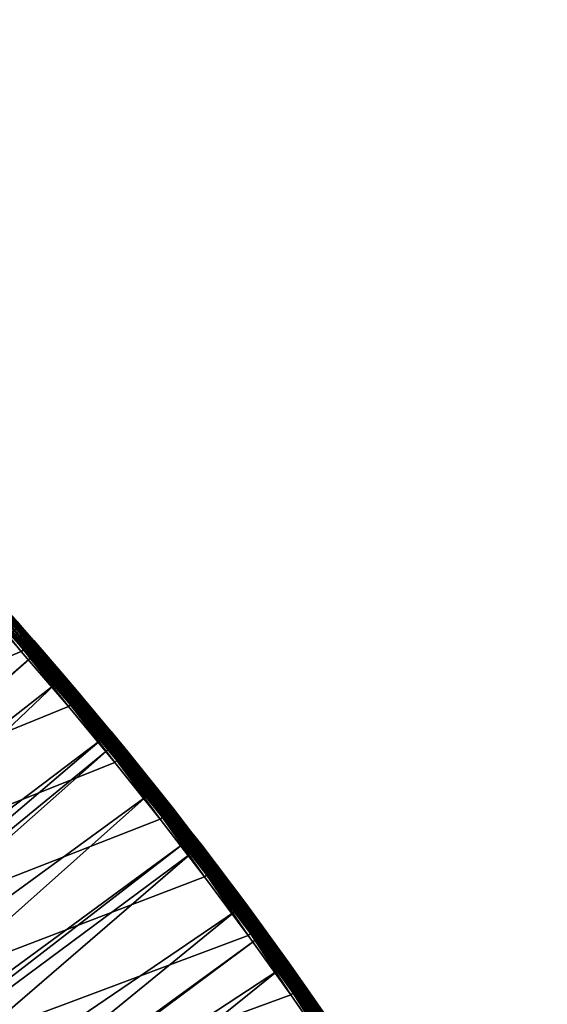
# Model space of a CAD drawing. Header units: inches. Extents: x 56 to 1256, y -185 to 1061.
# Tile 255 of 256: x 1113 to 1175, y 833 to 949. Entities that reach past the tile are written whole.
import ezdxf

# ---------------------------------------------------------------- set-up
doc = ezdxf.new("R2010")
doc.units = ezdxf.units.IN
doc.header["$MEASUREMENT"] = 0
doc.layers.get('0').update_dxf_attribs({"true_color": 0x9a9ae5})

msp = doc.modelspace()

# ---------------------------------------------------------------- meshes
at = {"color": 146, "true_color": 0x086e86}
mesh = msp.add_polyface(dxfattribs=at)
corners = [(938.9, 1002.31, 985.2), (930.86, 1005.86, 985.2), (57.55, 435.89, 985.2), (922.75, 1009.29, 985.2), (914.55, 1012.61, 985.2), (1152.8, 432.16, 955.2), (158.28, 436.04, 955.2), (158.36, 448, 955.2), (851.34, 928.46, 955.2), (843.7, 930.95, 955.2), (158.57, 459.24, 955.2), (158.91, 470.34, 955.2), (858.9, 925.88, 955.2), (866.35, 923.2, 955.2), (873.71, 920.42, 955.2), (159.39, 481.32, 955.2), (159.99, 492.16, 955.2), (160.73, 502.87, 955.2), (880.97, 917.55, 955.2), (888.12, 914.58, 955.2), (161.6, 513.46, 955.2), (162.6, 523.92, 955.2), (163.73, 534.25, 955.2), (164.98, 544.45, 955.2), (166.37, 554.53, 955.2), (167.88, 564.48, 955.2), (173.11, 593.19, 955.2), (174.98, 601.98, 955.2), (176.96, 610.65, 955.2), (169.53, 574.31, 955.2), (171.3, 584.02, 955.2), (179.04, 619.19, 955.2), (181.22, 627.62, 955.2), (183.52, 635.93, 955.2), (185.91, 644.13, 955.2), (188.41, 652.21, 955.2), (191.01, 660.17, 955.2), (193.71, 668.02, 955.2), (196.51, 675.76, 955.2), (199.41, 683.39, 955.2), (202.42, 690.91, 955.2), (205.53, 698.32, 955.2), (208.74, 705.62, 955.2), (212.06, 712.82, 955.2), (215.48, 719.92, 955.2), (219, 726.92, 955.2), (222.63, 733.82, 955.2), (226.36, 740.62, 955.2), (226.8, 741.39, 955.2)]
mesh.append_faces([[corners[k] for k in face] for face in [(0, 1, 2), (2, 1, 3), (2, 3, 4), (5, 6, 7), (8, 7, 9), (9, 10, 11), (8, 12, 7), (7, 12, 13), (7, 13, 14), (11, 15, 9), (9, 15, 16), (9, 16, 17), (14, 18, 7), (7, 18, 19), (17, 20, 9), (9, 20, 21), (9, 21, 22), (22, 23, 9), (9, 23, 24), (9, 24, 25), (26, 27, 9), (9, 27, 28), (25, 29, 9), (9, 29, 30), (9, 30, 26), (28, 31, 9), (9, 31, 32), (9, 32, 33), (33, 34, 9), (9, 34, 35), (9, 35, 36), (36, 37, 9), (9, 37, 38), (9, 38, 39), (39, 40, 9), (9, 40, 41), (9, 41, 42), (42, 43, 9), (9, 43, 44), (9, 44, 45), (45, 46, 9), (9, 46, 47), (9, 47, 48)]], dxfattribs={"color": 146})
mesh = msp.add_polyface(dxfattribs=at)
corners = [(1134.48, 848.21, 985.2), (1129.23, 855.01, 985.2), (57.55, 435.89, 985.2), (1123.87, 861.72, 985.2), (1118.4, 868.31, 985.2), (1007.51, 965.24, 985.2), (1000.22, 969.82, 985.2), (992.85, 974.28, 985.2), (985.39, 978.63, 985.2), (1112.82, 874.81, 985.2), (1107.13, 881.2, 985.2), (1101.33, 887.49, 985.2), (1064.14, 923.12, 985.2), (1057.53, 928.71, 985.2), (1050.81, 934.19, 985.2), (1049.44, 935.28, 985.2), (1028.87, 950.8, 985.2), (1021.84, 955.73, 985.2), (1014.72, 960.54, 985.2), (1042.67, 940.57, 985.2), (1035.81, 945.74, 985.2), (1095.41, 893.68, 985.2), (1089.39, 899.77, 985.2), (1083.25, 905.76, 985.2), (1076.99, 911.65, 985.2), (1070.62, 917.43, 985.2), (158.36, 448, 955.2), (888.12, 914.58, 955.2), (895.18, 911.51, 955.2), (902.14, 908.35, 955.2), (909.01, 905.09, 955.2), (915.78, 901.74, 955.2), (922.45, 898.29, 955.2), (929.03, 894.75, 955.2), (935.52, 891.1, 955.2), (941.92, 887.36, 955.2), (948.23, 883.53, 955.2), (954.45, 879.59, 955.2), (960.59, 875.56, 955.2), (961.35, 875.05, 955.2), (967.1, 871.1, 955.2), (972.74, 867.08, 955.2), (978.29, 862.98, 955.2), (983.75, 858.8, 955.2), (989.11, 854.54, 955.2), (994.38, 850.21, 955.2), (999.56, 845.79, 955.2)]
mesh.append_faces([[corners[k] for k in face] for face in [(0, 1, 2), (2, 1, 3), (2, 3, 4), (5, 6, 2), (2, 6, 7), (2, 7, 8), (4, 9, 2), (2, 9, 10), (2, 10, 11), (12, 13, 2), (2, 13, 14), (2, 14, 15), (16, 17, 2), (2, 17, 18), (2, 18, 5), (15, 19, 2), (2, 19, 20), (2, 20, 16), (11, 21, 2), (2, 21, 22), (2, 22, 23), (23, 24, 2), (2, 24, 25), (2, 25, 12), (26, 27, 28), (28, 29, 26), (26, 29, 30), (26, 30, 31), (31, 32, 26), (26, 32, 33), (26, 33, 34), (34, 35, 26), (26, 35, 36), (26, 36, 37), (37, 38, 26), (26, 38, 39), (26, 39, 40), (40, 41, 26), (26, 41, 42), (26, 42, 43), (43, 44, 26), (26, 44, 45), (26, 45, 46)]], dxfattribs={"color": 146})
mesh = msp.add_polyface(dxfattribs=at)
corners = [(1114.32, 876.13, 983.2), (1112.96, 877.66, 980.73), (1112.96, 877.66, 983.2), (1112.34, 878.38, 980.73), (1108.61, 882.55, 983.2), (1106.63, 884.72, 980.73), (1094.87, 894.97, 978.8), (1040.97, 842.27, 958.61), (1093.81, 896.06, 978.8), (1106.61, 884.71, 980.41), (1112.32, 878.36, 980.41), (1114.05, 874.16, 978.8), (1111.23, 877.4, 978.8), (1111.46, 877.6, 978.91), (1105.53, 883.72, 978.8), (1105.76, 883.93, 978.91), (1111.68, 877.79, 979.07), (1105.97, 884.12, 979.07), (1111.87, 877.96, 979.27), (1106.16, 884.3, 979.27), (1112.03, 878.1, 979.52), (1106.32, 884.44, 979.52), (1112.17, 878.22, 979.79), (1106.45, 884.56, 979.79), (1112.26, 878.31, 980.09), (1106.55, 884.65, 980.09), (1117.93, 871.91, 980.41), (1114.3, 876.11, 983.55), (1108.59, 882.53, 983.55), (1114.23, 876.05, 983.88), (1108.52, 882.46, 983.88), (1114.12, 875.95, 984.2), (1108.41, 882.37, 984.2), (1113.97, 875.82, 984.48), (1108.26, 882.23, 984.48), (1113.79, 875.66, 984.73), (1108.08, 882.07, 984.73), (1113.57, 875.47, 984.93), (1107.87, 881.87, 984.93), (1113.33, 875.26, 985.08), (1107.64, 881.66, 985.08), (1113.08, 875.04, 985.17), (1107.39, 881.44, 985.17), (1112.82, 874.81, 985.2), (1107.13, 881.2, 985.2)]
mesh.append_faces([[corners[k] for k in face] for face in [(0, 1, 2), (2, 1, 3), (2, 3, 4), (4, 3, 5), (6, 7, 8), (9, 3, 10), (10, 3, 1), (11, 12, 13), (13, 12, 14), (13, 14, 15), (9, 5, 3), (16, 13, 15), (16, 15, 17), (18, 16, 17), (18, 17, 19), (20, 18, 19), (20, 19, 21), (22, 20, 21), (22, 21, 23), (24, 22, 23), (24, 23, 25), (26, 24, 10), (10, 24, 25), (10, 25, 9), (27, 0, 2), (27, 2, 28), (2, 4, 28), (29, 27, 28), (29, 28, 30), (31, 29, 30), (31, 30, 32), (33, 31, 32), (33, 32, 34), (35, 33, 34), (35, 34, 36), (37, 35, 36), (37, 36, 38), (39, 37, 38), (39, 38, 40), (41, 39, 40), (41, 40, 42), (43, 41, 42), (43, 42, 44)]], dxfattribs={"color": 146})
mesh = msp.add_polyface(dxfattribs=at)
corners = [(1119.93, 869.6, 983.2), (1117.96, 871.93, 980.73), (1114.32, 876.13, 983.2), (1112.96, 877.66, 980.73), (1132.08, 852.19, 978.8), (1071.31, 807.57, 958.61), (1127.7, 857.78, 978.8), (1066.77, 813.29, 958.61), (1123.21, 863.32, 978.8), (1064.92, 815.53, 958.61), (1122.32, 864.43, 978.8), (1062.14, 818.91, 958.61), (1116.83, 870.96, 978.8), (1057.43, 824.44, 958.61), (1114.05, 874.16, 978.8), (1057.19, 824.71, 958.61), (1111.23, 877.4, 978.8), (1052.63, 829.87, 958.61), (1105.53, 883.72, 978.8), (1049.2, 833.61, 958.61), (1104.61, 884.71, 978.8), (1047.74, 835.21, 958.61), (1099.73, 889.94, 978.8), (1042.76, 840.45, 958.61), (1094.87, 894.97, 978.8), (1117.06, 871.16, 978.91), (1111.46, 877.6, 978.91), (1112.32, 878.36, 980.41), (1117.93, 871.91, 980.41), (1117.28, 871.35, 979.07), (1111.68, 877.79, 979.07), (1117.47, 871.52, 979.27), (1111.87, 877.96, 979.27), (1117.64, 871.66, 979.52), (1112.03, 878.1, 979.52), (1117.78, 871.77, 979.79), (1112.17, 878.22, 979.79), (1117.87, 871.86, 980.09), (1112.26, 878.31, 980.09), (1119.9, 869.59, 983.55), (1114.3, 876.11, 983.55), (1119.83, 869.53, 983.88), (1114.23, 876.05, 983.88), (1119.72, 869.43, 984.2), (1114.12, 875.95, 984.2), (1119.57, 869.3, 984.48), (1113.97, 875.82, 984.48), (1119.38, 869.14, 984.73), (1113.79, 875.66, 984.73), (1119.16, 868.96, 984.93), (1113.57, 875.47, 984.93), (1118.92, 868.76, 985.08), (1113.33, 875.26, 985.08), (1118.66, 868.54, 985.17), (1113.08, 875.04, 985.17), (1118.4, 868.31, 985.2), (1112.82, 874.81, 985.2)]
mesh.append_faces([[corners[k] for k in face] for face in [(0, 1, 2), (2, 1, 3), (4, 5, 6), (6, 7, 8), (8, 9, 10), (10, 11, 12), (12, 11, 13), (12, 13, 14), (14, 13, 15), (14, 15, 16), (16, 17, 18), (18, 19, 20), (20, 21, 22), (22, 23, 24), (25, 12, 14), (25, 14, 26), (27, 3, 28), (28, 3, 1), (29, 25, 26), (29, 26, 30), (31, 29, 30), (31, 30, 32), (33, 31, 32), (33, 32, 34), (35, 33, 34), (35, 34, 36), (37, 35, 36), (37, 36, 38), (28, 37, 38), (39, 2, 40), (41, 40, 42), (43, 42, 44), (45, 44, 46), (47, 45, 46), (47, 46, 48), (49, 47, 48), (49, 48, 50), (51, 49, 50), (51, 50, 52), (53, 51, 52), (53, 52, 54), (55, 53, 54), (55, 54, 56)]], dxfattribs={"color": 146})
mesh = msp.add_polyface(dxfattribs=at)
corners = [(1125.42, 862.98, 983.2), (1123.46, 865.37, 980.73), (1123.07, 865.82, 983.2), (1123.08, 865.82, 980.73), (1119.93, 869.6, 983.2), (1117.96, 871.93, 980.73), (1123.21, 863.32, 978.8), (1122.32, 864.43, 978.8), (1122.55, 864.62, 978.91), (1116.83, 870.96, 978.8), (1117.06, 871.16, 978.91), (1117.93, 871.91, 980.41), (1123.44, 865.35, 980.41), (1122.78, 864.8, 979.07), (1117.28, 871.35, 979.07), (1122.97, 864.97, 979.27), (1117.47, 871.52, 979.27), (1123.14, 865.11, 979.52), (1117.64, 871.66, 979.52), (1123.28, 865.22, 979.79), (1117.78, 871.77, 979.79), (1123.38, 865.3, 980.09), (1117.87, 871.86, 980.09), (1125.4, 862.96, 983.55), (1119.9, 869.59, 983.55), (1114.32, 876.13, 983.2), (1125.33, 862.9, 983.88), (1119.83, 869.53, 983.88), (1114.3, 876.11, 983.55), (1125.21, 862.81, 984.2), (1119.72, 869.43, 984.2), (1114.23, 876.05, 983.88), (1125.06, 862.68, 984.48), (1119.57, 869.3, 984.48), (1114.12, 875.95, 984.2), (1124.87, 862.53, 984.73), (1119.38, 869.14, 984.73), (1124.64, 862.35, 984.93), (1119.16, 868.96, 984.93), (1124.4, 862.15, 985.08), (1118.92, 868.76, 985.08), (1124.14, 861.94, 985.17), (1118.66, 868.54, 985.17), (1123.87, 861.72, 985.2), (1118.4, 868.31, 985.2)]
mesh.append_faces([[corners[k] for k in face] for face in [(0, 1, 2), (2, 1, 3), (2, 3, 4), (4, 3, 5), (6, 7, 8), (8, 7, 9), (8, 9, 10), (11, 5, 12), (12, 5, 3), (12, 3, 1), (13, 8, 10), (13, 10, 14), (15, 13, 14), (15, 14, 16), (17, 15, 16), (17, 16, 18), (19, 17, 18), (19, 18, 20), (21, 19, 20), (21, 20, 22), (12, 21, 22), (12, 22, 11), (23, 2, 24), (2, 4, 24), (24, 4, 25), (26, 23, 24), (26, 24, 27), (27, 24, 28), (29, 26, 27), (29, 27, 30), (30, 27, 31), (32, 29, 30), (32, 30, 33), (33, 30, 34), (35, 32, 33), (35, 33, 36), (37, 35, 36), (37, 36, 38), (39, 37, 38), (39, 38, 40), (41, 39, 40), (41, 40, 42), (43, 42, 44)]], dxfattribs={"color": 146})
mesh = msp.add_polyface(dxfattribs=at)
corners = [(1130.8, 856.25, 983.2), (1128.86, 858.7, 980.73), (1125.42, 862.98, 983.2), (1123.46, 865.37, 980.73), (1123.21, 863.32, 978.8), (1122.55, 864.62, 978.91), (1127.94, 857.97, 978.91), (1132.08, 852.19, 978.8), (1127.7, 857.78, 978.8), (1132.84, 853.62, 980.73), (1128.84, 858.69, 980.41), (1123.44, 865.35, 980.41), (1133.45, 851.39, 979.07), (1128.17, 858.15, 979.07), (1122.78, 864.8, 979.07), (1133.66, 851.54, 979.27), (1128.37, 858.31, 979.27), (1122.97, 864.97, 979.27), (1133.83, 851.68, 979.52), (1128.54, 858.45, 979.52), (1123.14, 865.11, 979.52), (1128.68, 858.56, 979.79), (1123.28, 865.22, 979.79), (1128.78, 858.64, 980.09), (1123.38, 865.3, 980.09), (1130.78, 856.23, 983.55), (1125.4, 862.96, 983.55), (1123.07, 865.82, 983.2), (1130.71, 856.18, 983.88), (1125.33, 862.9, 983.88), (1130.59, 856.08, 984.2), (1125.21, 862.81, 984.2), (1130.43, 855.96, 984.48), (1125.06, 862.68, 984.48), (1130.24, 855.81, 984.73), (1124.87, 862.53, 984.73), (1130.02, 855.63, 984.93), (1124.64, 862.35, 984.93), (1129.77, 855.44, 985.08), (1124.4, 862.15, 985.08), (1129.5, 855.23, 985.17), (1124.14, 861.94, 985.17), (1129.23, 855.01, 985.2), (1123.87, 861.72, 985.2), (1118.66, 868.54, 985.17)]
mesh.append_faces([[corners[k] for k in face] for face in [(0, 1, 2), (2, 1, 3), (4, 5, 6), (6, 7, 8), (6, 8, 4), (9, 10, 1), (1, 10, 11), (1, 11, 3), (12, 6, 13), (13, 6, 5), (13, 5, 14), (15, 13, 16), (16, 13, 14), (16, 14, 17), (18, 16, 19), (19, 16, 17), (19, 17, 20), (21, 19, 20), (21, 20, 22), (23, 21, 22), (23, 22, 24), (10, 23, 24), (10, 24, 11), (25, 0, 2), (25, 2, 26), (26, 2, 27), (28, 25, 26), (28, 26, 29), (30, 28, 29), (30, 29, 31), (32, 30, 31), (32, 31, 33), (34, 32, 33), (34, 33, 35), (36, 34, 35), (36, 35, 37), (38, 36, 37), (38, 37, 39), (40, 38, 39), (40, 39, 41), (42, 40, 41), (42, 41, 43), (43, 41, 44)]], dxfattribs={"color": 146})
mesh = msp.add_polyface(dxfattribs=at)
corners = [(1165.84, 802.61, 978.8), (1103.42, 760.1, 958.61), (1100.08, 765.69, 958.61), (1164.59, 804.66, 978.8), (1099.6, 766.51, 958.61), (1161.1, 810.38, 978.8), (1095.67, 772.85, 958.61), (1156.89, 817.02, 978.8), (1093.5, 776.24, 958.61), (1156.23, 818.06, 978.8), (1091.65, 779.12, 958.61), (1151.23, 825.64, 978.8), (1088.62, 783.68, 958.61), (1148.89, 829.08, 978.8), (1086.69, 786.49, 958.61), (1148.2, 830.1, 978.8), (1084.42, 789.81, 958.61), (1143.23, 837.19, 978.8), (1080.14, 795.83, 958.61), (1140.59, 840.81, 978.8), (1079.66, 796.47, 958.61), (1138.16, 844.16, 978.8), (1075.77, 801.75, 958.61), (1132.98, 851.03, 978.8), (1072.43, 806.11, 958.61), (1132.08, 852.19, 978.8), (1071.31, 807.57, 958.61), (1127.7, 857.78, 978.8), (1066.77, 813.29, 958.61), (1123.21, 863.32, 978.8), (1064.92, 815.53, 958.61), (1122.32, 864.43, 978.8), (1062.14, 818.91, 958.61), (1070.67, 797.92, 957.12), (1074.98, 792.09, 957.12), (1079.2, 786.16, 957.12), (1083.33, 780.12, 957.12), (1086.32, 775.63, 957.12), (1090.28, 769.45, 957.12), (1073.9, 782.46, 956.05), (1077.98, 776.52, 956.05), (1080.92, 772.09, 956.05), (1072.57, 772.88, 955.41), (1075.47, 768.52, 955.41)]
mesh.append_faces([[corners[k] for k in face] for face in [(0, 1, 2), (3, 2, 4), (5, 4, 6), (7, 6, 8), (9, 8, 10), (11, 10, 12), (11, 12, 13), (13, 12, 14), (13, 14, 15), (15, 14, 16), (15, 16, 17), (17, 16, 18), (17, 18, 19), (19, 18, 20), (19, 20, 21), (21, 20, 22), (21, 22, 23), (23, 22, 24), (23, 24, 25), (25, 24, 26), (27, 26, 28), (29, 28, 30), (31, 30, 32), (33, 22, 20), (33, 20, 34), (20, 18, 34), (34, 18, 16), (34, 16, 35), (35, 16, 14), (35, 14, 36), (14, 12, 36), (36, 12, 10), (36, 10, 37), (37, 10, 8), (37, 8, 38), (8, 6, 38), (39, 35, 36), (39, 36, 40), (40, 36, 37), (40, 37, 41), (41, 37, 38), (42, 40, 41), (42, 41, 43)]], dxfattribs={"color": 146})
mesh = msp.add_polyface(dxfattribs=at)
corners = [(1136.07, 849.41, 983.2), (1134.16, 851.93, 980.73), (1132.83, 853.62, 983.2), (1132.84, 853.62, 980.73), (1130.8, 856.25, 983.2), (1128.86, 858.7, 980.73), (1139.35, 845.04, 980.73), (1134.14, 851.91, 980.41), (1133.23, 851.21, 978.91), (1132.98, 851.03, 978.8), (1132.08, 852.19, 978.8), (1127.94, 857.97, 978.91), (1128.84, 858.69, 980.41), (1138.64, 844.51, 979.07), (1133.45, 851.39, 979.07), (1138.84, 844.67, 979.27), (1133.66, 851.54, 979.27), (1128.17, 858.15, 979.07), (1139.02, 844.8, 979.52), (1133.83, 851.68, 979.52), (1128.37, 858.31, 979.27), (1139.16, 844.9, 979.79), (1133.97, 851.78, 979.79), (1128.54, 858.45, 979.52), (1128.68, 858.56, 979.79), (1139.26, 844.98, 980.09), (1134.07, 851.86, 980.09), (1128.78, 858.64, 980.09), (1139.33, 845.03, 980.41), (1136.05, 849.4, 983.55), (1130.78, 856.23, 983.55), (1135.98, 849.34, 983.88), (1130.71, 856.18, 983.88), (1135.86, 849.25, 984.2), (1130.59, 856.08, 984.2), (1135.7, 849.13, 984.48), (1130.43, 855.96, 984.48), (1135.51, 848.98, 984.73), (1130.24, 855.81, 984.73), (1135.28, 848.81, 984.93), (1130.02, 855.63, 984.93), (1135.03, 848.62, 985.08), (1129.77, 855.44, 985.08), (1134.76, 848.42, 985.17), (1129.5, 855.23, 985.17), (1134.48, 848.21, 985.2), (1129.23, 855.01, 985.2)]
mesh.append_faces([[corners[k] for k in face] for face in [(0, 1, 2), (2, 1, 3), (2, 3, 4), (4, 3, 5), (6, 7, 1), (8, 9, 10), (8, 10, 11), (1, 7, 3), (3, 7, 12), (13, 8, 14), (14, 8, 11), (15, 14, 16), (16, 14, 17), (18, 16, 19), (19, 16, 20), (21, 19, 22), (22, 19, 23), (22, 23, 24), (25, 22, 26), (26, 22, 24), (26, 24, 27), (28, 26, 7), (7, 26, 27), (7, 27, 12), (29, 0, 2), (29, 2, 30), (2, 4, 30), (31, 29, 30), (31, 30, 32), (33, 31, 32), (33, 32, 34), (35, 33, 34), (35, 34, 36), (37, 35, 36), (37, 36, 38), (39, 37, 38), (39, 38, 40), (41, 39, 40), (41, 40, 42), (43, 41, 42), (43, 42, 44), (45, 43, 44), (45, 44, 46)]], dxfattribs={"color": 146})
mesh = msp.add_polyface(dxfattribs=at)
corners = [(1142.26, 841.06, 983.2), (1142.25, 841.05, 980.73), (1141.24, 842.47, 983.2), (1139.35, 845.04, 980.73), (1136.07, 849.41, 983.2), (1134.16, 851.93, 980.73), (1143.48, 837.36, 978.91), (1140.59, 840.81, 978.8), (1138.41, 844.34, 978.91), (1144.42, 838.03, 980.41), (1139.33, 845.03, 980.41), (1134.14, 851.91, 980.41), (1138.16, 844.16, 978.8), (1132.98, 851.03, 978.8), (1133.23, 851.21, 978.91), (1143.71, 837.53, 979.07), (1138.64, 844.51, 979.07), (1143.92, 837.68, 979.27), (1138.84, 844.67, 979.27), (1133.45, 851.39, 979.07), (1144.1, 837.81, 979.52), (1139.02, 844.8, 979.52), (1133.66, 851.54, 979.27), (1144.24, 837.91, 979.79), (1139.16, 844.9, 979.79), (1133.83, 851.68, 979.52), (1144.35, 837.99, 980.09), (1139.26, 844.98, 980.09), (1133.97, 851.78, 979.79), (1134.07, 851.86, 980.09), (1141.21, 842.46, 983.55), (1136.05, 849.4, 983.55), (1141.14, 842.4, 983.88), (1135.98, 849.34, 983.88), (1141.02, 842.32, 984.2), (1135.86, 849.25, 984.2), (1140.86, 842.2, 984.48), (1135.7, 849.13, 984.48), (1140.66, 842.05, 984.73), (1135.51, 848.98, 984.73), (1140.43, 841.88, 984.93), (1135.28, 848.81, 984.93), (1140.18, 841.7, 985.08), (1135.03, 848.62, 985.08), (1139.9, 841.5, 985.17), (1134.76, 848.42, 985.17), (1139.62, 841.29, 985.2), (1134.48, 848.21, 985.2)]
mesh.append_faces([[corners[k] for k in face] for face in [(0, 1, 2), (2, 1, 3), (2, 3, 4), (4, 3, 5), (6, 7, 8), (1, 9, 10), (1, 10, 3), (3, 10, 11), (7, 12, 8), (8, 12, 13), (8, 13, 14), (15, 8, 16), (16, 8, 14), (17, 16, 18), (18, 16, 19), (20, 18, 21), (21, 18, 22), (23, 21, 24), (24, 21, 25), (26, 24, 27), (27, 24, 28), (9, 26, 27), (9, 27, 10), (10, 27, 29), (0, 2, 30), (30, 2, 4), (30, 4, 31), (32, 30, 31), (32, 31, 33), (34, 32, 33), (34, 33, 35), (36, 34, 35), (36, 35, 37), (38, 36, 37), (38, 37, 39), (40, 38, 39), (40, 39, 41), (42, 40, 41), (42, 41, 43), (44, 42, 43), (44, 43, 45), (46, 44, 45), (46, 45, 47)]], dxfattribs={"color": 146})
mesh = msp.add_polyface(dxfattribs=at)
corners = [(1163.73, 805.11, 985.2), (1159.12, 812.57, 985.2), (57.55, 435.89, 985.2), (1154.41, 819.91, 985.2), (1149.59, 827.15, 985.2), (1144.66, 834.27, 985.2), (1139.62, 841.29, 985.2), (1134.48, 848.21, 985.2), (1174.98, 785.62, 985.2), (1170.45, 793.7, 985.2), (1165.79, 801.69, 985.2), (1117.14, 668.75, 955.2), (1119.57, 661.74, 955.2), (158.36, 448, 955.2), (1121.92, 654.66, 955.2), (1109.33, 689.33, 955.2), (1112.02, 682.55, 955.2), (1114.63, 675.69, 955.2), (1067.15, 769.23, 955.2), (1070, 764.94, 955.2), (1100.72, 709.24, 955.2), (1103.68, 702.68, 955.2), (1106.55, 696.05, 955.2), (1091.3, 728.48, 955.2), (1094.53, 722.14, 955.2), (1097.67, 715.73, 955.2), (1055.08, 786.2, 955.2), (1059.18, 780.64, 955.2), (1063.2, 774.99, 955.2), (1081.07, 747.04, 955.2), (1084.57, 740.93, 955.2), (1087.98, 734.74, 955.2), (1073.78, 759.05, 955.2), (1077.47, 753.08, 955.2), (1042.3, 802.29, 955.2), (1046.64, 797.02, 955.2), (1050.9, 791.65, 955.2), (999.56, 845.79, 955.2), (1004.65, 841.29, 955.2), (1009.65, 836.71, 955.2), (1014.57, 832.05, 955.2), (1019.4, 827.31, 955.2), (1024.15, 822.48, 955.2), (1028.81, 817.56, 955.2), (1033.39, 812.56, 955.2), (1037.89, 807.47, 955.2)]
mesh.append_faces([[corners[k] for k in face] for face in [(0, 1, 2), (2, 1, 3), (2, 3, 4), (4, 5, 2), (2, 5, 6), (2, 6, 7), (8, 9, 2), (2, 9, 10), (2, 10, 0), (11, 12, 13), (13, 12, 14), (15, 16, 13), (13, 16, 17), (13, 17, 11), (18, 19, 13), (20, 21, 13), (13, 21, 22), (13, 22, 15), (23, 24, 13), (13, 24, 25), (13, 25, 20), (26, 27, 13), (13, 27, 28), (13, 28, 18), (29, 30, 13), (13, 30, 31), (13, 31, 23), (19, 32, 13), (13, 32, 33), (13, 33, 29), (34, 35, 13), (13, 35, 36), (13, 36, 26), (37, 38, 13), (13, 38, 39), (13, 39, 40), (40, 41, 13), (13, 41, 42), (13, 42, 43), (43, 44, 13), (13, 44, 45), (13, 45, 34)]], dxfattribs={"color": 146})
mesh = msp.add_polyface(dxfattribs=at)
corners = [(1146.3, 835.43, 983.2), (1149.42, 830.94, 980.73), (1144.44, 838.05, 980.73), (1142.26, 841.06, 983.2), (1142.25, 841.05, 980.73), (1149.4, 830.92, 980.41), (1144.42, 838.03, 980.41), (1148.45, 830.27, 978.91), (1143.23, 837.19, 978.8), (1143.48, 837.36, 978.91), (1140.59, 840.81, 978.8), (1148.69, 830.44, 979.07), (1143.71, 837.53, 979.07), (1138.41, 844.34, 978.91), (1148.9, 830.58, 979.27), (1143.92, 837.68, 979.27), (1138.64, 844.51, 979.07), (1149.08, 830.71, 979.52), (1144.1, 837.81, 979.52), (1138.84, 844.67, 979.27), (1149.23, 830.81, 979.79), (1144.24, 837.91, 979.79), (1139.02, 844.8, 979.52), (1149.33, 830.88, 980.09), (1144.35, 837.99, 980.09), (1139.16, 844.9, 979.79), (1151.22, 828.25, 983.55), (1146.27, 835.41, 983.55), (1141.21, 842.46, 983.55), (1151.14, 828.2, 983.88), (1146.2, 835.36, 983.88), (1141.14, 842.4, 983.88), (1146.08, 835.27, 984.2), (1141.02, 842.32, 984.2), (1145.91, 835.16, 984.48), (1140.86, 842.2, 984.48), (1145.71, 835.01, 984.73), (1140.66, 842.05, 984.73), (1145.48, 834.85, 984.93), (1140.43, 841.88, 984.93), (1145.22, 834.67, 985.08), (1140.18, 841.7, 985.08), (1144.94, 834.47, 985.17), (1139.9, 841.5, 985.17), (1144.66, 834.27, 985.2), (1139.62, 841.29, 985.2)]
mesh.append_faces([[corners[k] for k in face] for face in [(0, 1, 2), (0, 2, 3), (3, 2, 4), (1, 5, 6), (1, 6, 2), (7, 8, 9), (9, 8, 10), (2, 6, 4), (11, 9, 12), (12, 9, 13), (14, 12, 15), (15, 12, 16), (17, 14, 15), (17, 15, 18), (18, 15, 19), (20, 17, 18), (20, 18, 21), (21, 18, 22), (23, 20, 21), (23, 21, 24), (24, 21, 25), (5, 23, 24), (5, 24, 6), (26, 0, 27), (27, 0, 3), (27, 3, 28), (29, 27, 30), (30, 27, 28), (30, 28, 31), (32, 30, 31), (32, 31, 33), (34, 32, 33), (34, 33, 35), (36, 34, 35), (36, 35, 37), (38, 36, 37), (38, 37, 39), (40, 38, 39), (40, 39, 41), (42, 40, 41), (42, 41, 43), (44, 42, 43), (44, 43, 45)]], dxfattribs={"color": 146})
mesh = msp.add_polyface(dxfattribs=at)
corners = [(1152.46, 826.47, 980.73), (1151.33, 828.13, 980.73), (1151.34, 828.13, 983.2), (1151.24, 828.27, 983.2), (1149.42, 830.94, 980.73), (1146.3, 835.43, 983.2), (1151.49, 825.81, 978.91), (1151.23, 825.64, 978.8), (1148.89, 829.08, 978.8), (1148.45, 830.27, 978.91), (1152.44, 826.45, 980.41), (1149.4, 830.92, 980.41), (1148.2, 830.1, 978.8), (1143.23, 837.19, 978.8), (1151.72, 825.97, 979.07), (1148.69, 830.44, 979.07), (1143.48, 837.36, 978.91), (1151.94, 826.12, 979.27), (1148.9, 830.58, 979.27), (1143.71, 837.53, 979.07), (1152.12, 826.24, 979.52), (1149.08, 830.71, 979.52), (1152.27, 826.34, 979.79), (1149.23, 830.81, 979.79), (1152.37, 826.41, 980.09), (1149.33, 830.88, 980.09), (1151.22, 828.25, 983.55), (1155.98, 820.94, 983.88), (1151.14, 828.2, 983.88), (1146.27, 835.41, 983.55), (1151.02, 828.12, 984.2), (1146.2, 835.36, 983.88), (1146.08, 835.27, 984.2), (1150.86, 828.01, 984.48), (1145.91, 835.16, 984.48), (1150.65, 827.87, 984.73), (1145.71, 835.01, 984.73), (1150.42, 827.71, 984.93), (1145.48, 834.85, 984.93), (1150.15, 827.53, 985.08), (1145.22, 834.67, 985.08), (1149.88, 827.34, 985.17), (1144.94, 834.47, 985.17), (1149.59, 827.15, 985.2), (1144.66, 834.27, 985.2)]
mesh.append_faces([[corners[k] for k in face] for face in [(0, 1, 2), (2, 1, 3), (3, 1, 4), (3, 4, 5), (6, 7, 8), (6, 8, 9), (0, 10, 1), (1, 10, 11), (1, 11, 4), (8, 12, 9), (9, 12, 13), (14, 6, 9), (14, 9, 15), (15, 9, 16), (17, 14, 15), (17, 15, 18), (18, 15, 19), (20, 17, 18), (20, 18, 21), (22, 20, 21), (22, 21, 23), (24, 22, 23), (24, 23, 25), (10, 24, 25), (10, 25, 11), (2, 3, 26), (26, 3, 5), (27, 26, 28), (28, 26, 29), (30, 28, 31), (30, 31, 32), (33, 30, 32), (33, 32, 34), (35, 33, 34), (35, 34, 36), (37, 35, 36), (37, 36, 38), (39, 37, 38), (39, 38, 40), (41, 39, 40), (41, 40, 42), (43, 41, 42), (43, 42, 44)]], dxfattribs={"color": 146})

doc.saveas('drawing.dxf')
